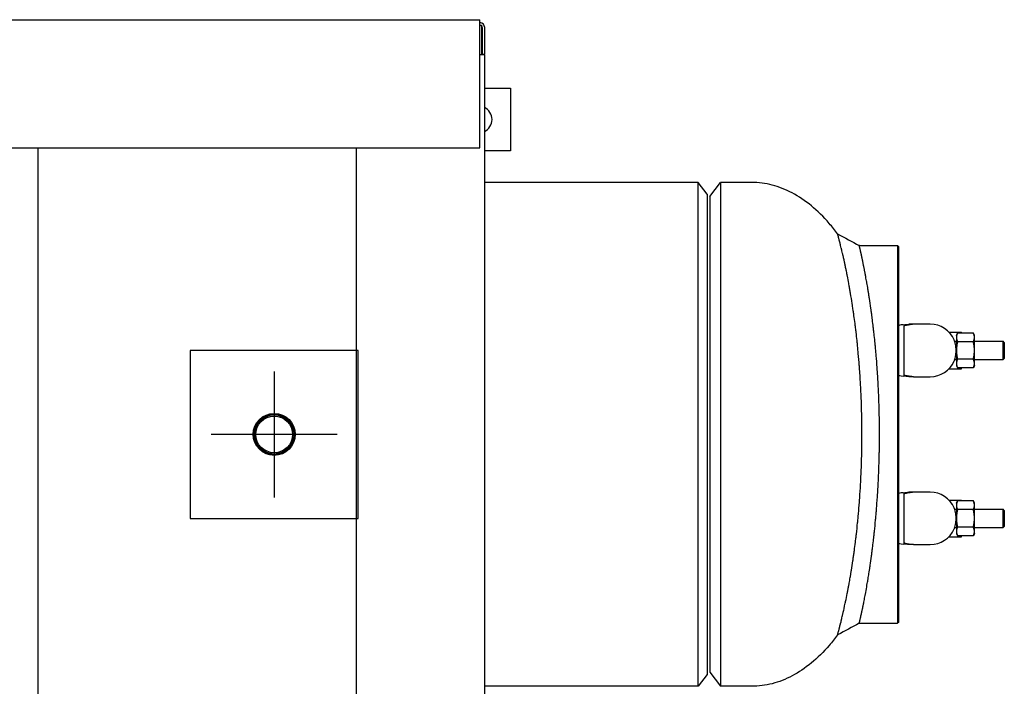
# Model space of a CAD drawing. Header units: inches. Extents: x 12 to 564, y 10 to 374.
# Tile 157 of 158: x 365 to 412, y 299 to 331. Entities that reach past the tile are written whole.
import ezdxf

# ---------------------------------------------------------------- set-up
doc = ezdxf.new("R2010")
doc.units = ezdxf.units.IN
doc.header["$LTSCALE"] = 16
doc.header["$MEASUREMENT"] = 0
doc.layers.add('Center Mark (ANSI)', color=7, linetype='Continuous', lineweight=25)
doc.layers.add('Visible (ANSI)', color=7, linetype='Continuous', lineweight=30)

msp = doc.modelspace()

# ---------------------------------------------------------------- linework, layer by layer
at = {"layer": 'Center Mark (ANSI)', "linetype": 'Continuous'}
for p, q in [((377.621, 313.795), (377.621, 307.795)), ((380.621, 310.795), (374.621, 310.795))]:
    msp.add_line(p, q, dxfattribs=at)
at = {"layer": 'Visible (ANSI)'}
for p, q in [((211.819, 330.55), (387.423, 330.55)), ((387.423, 330.341), (387.423, 330.55)), ((387.423, 324.446), (387.423, 330.341)), ((387.428, 330.295), (387.496, 330.295)), ((387.496, 330.295), (387.496, 328.883)), ((387.527, 330.175), (387.527, 328.915)), ((387.647, 328.915), (387.647, 330.175)), ((387.632, 328.883), (387.423, 328.883)), ((387.527, 328.915), (387.647, 328.915)), ((387.632, 328.883), (387.632, 255.957)), ((387.632, 327.296), (388.871, 327.296)), ((388.871, 327.296), (388.871, 324.296)), ((211.819, 324.446), (387.423, 324.446)), ((366.371, 260.394), (366.371, 324.446)), ((381.527, 324.446), (381.527, 260.394)), ((388.871, 324.296), (387.632, 324.296)), ((397.815, 322.795), (387.632, 322.795)), ((397.815, 298.795), (397.815, 322.795)), ((398.246, 322.233), (397.815, 322.795)), ((398.371, 322.128), (398.883, 322.795)), ((398.883, 322.795), (398.883, 298.795)), ((400.371, 322.795), (398.883, 322.795)), ((398.246, 322.233), (398.246, 299.357)), ((398.371, 322.128), (398.371, 299.462)), ((405.492, 319.795), (407.306, 319.795)), ((407.306, 319.795), (407.306, 301.795)), ((407.306, 319.795), (407.368, 319.732)), ((407.368, 315.952), (407.368, 319.732)), ((407.368, 315.608), (407.368, 315.952)), ((407.618, 315.948), (407.618, 315.608)), ((408.081, 316.045), (407.855, 316.045)), ((408.618, 316.045), (408.081, 316.045)), ((408.868, 316.045), (408.618, 316.045)), ((409.761, 315.67), (410.365, 315.67)), ((410.365, 315.625), (410.365, 315.67)), ((407.368, 314.137), (407.368, 315.608)), ((407.618, 315.608), (407.618, 313.982)), ((410.035, 315.232), (410.118, 315.232)), ((410.118, 315.514), (410.17, 315.625)), ((410.118, 315.514), (410.118, 315.417)), ((410.118, 315.417), (410.118, 314.795)), ((410.925, 315.625), (410.17, 315.625)), ((410.925, 315.21), (410.17, 315.21)), ((410.977, 315.514), (410.926, 315.625)), ((410.977, 315.417), (410.977, 315.514)), ((410.977, 314.795), (410.977, 315.417)), ((410.977, 315.232), (412.344, 315.232)), ((412.344, 314.357), (412.344, 315.232)), ((412.4, 315.177), (412.344, 315.232)), ((373.621, 314.795), (373.621, 306.795)), ((381.621, 314.795), (373.621, 314.795)), ((381.621, 306.795), (381.621, 314.795)), ((410.118, 314.795), (410.118, 314.172)), ((410.977, 314.172), (410.977, 314.795)), ((412.4, 315.177), (412.4, 314.413)), ((410.035, 314.357), (410.118, 314.357)), ((410.925, 314.379), (410.17, 314.379)), ((410.977, 314.357), (412.344, 314.357)), ((412.4, 314.413), (412.344, 314.357)), ((407.368, 307.453), (407.368, 314.137)), ((407.618, 313.982), (407.618, 313.642)), ((409.761, 313.92), (410.365, 313.92)), ((410.118, 314.172), (410.118, 314.076)), ((410.118, 314.076), (410.17, 313.965)), ((410.925, 313.965), (410.17, 313.965)), ((410.365, 313.92), (410.365, 313.965)), ((410.977, 314.076), (410.926, 313.965)), ((410.977, 314.076), (410.977, 314.172)), ((408.081, 313.545), (407.855, 313.545)), ((408.081, 313.545), (408.618, 313.545)), ((408.618, 313.545), (408.868, 313.545)), ((407.618, 307.948), (407.618, 307.608)), ((408.081, 308.045), (407.855, 308.045)), ((408.618, 308.045), (408.081, 308.045)), ((408.868, 308.045), (408.618, 308.045)), ((407.368, 305.982), (407.368, 307.453)), ((407.618, 307.608), (407.618, 305.982)), ((409.761, 307.67), (410.365, 307.67)), ((410.035, 307.232), (410.118, 307.232)), ((410.118, 307.514), (410.17, 307.625)), ((410.118, 307.514), (410.118, 307.418)), ((410.118, 307.418), (410.118, 306.795)), ((410.925, 307.625), (410.17, 307.625)), ((410.365, 307.625), (410.365, 307.67)), ((410.977, 307.514), (410.925, 307.625)), ((410.977, 307.418), (410.977, 307.514)), ((410.977, 306.795), (410.977, 307.418)), ((410.977, 307.232), (412.344, 307.232)), ((412.344, 306.357), (412.344, 307.232)), ((412.4, 307.177), (412.344, 307.232)), ((373.621, 306.795), (381.621, 306.795)), ((410.118, 306.795), (410.118, 306.172)), ((410.925, 307.21), (410.17, 307.21)), ((410.977, 306.172), (410.977, 306.795)), ((412.4, 307.177), (412.4, 306.413)), ((410.035, 306.357), (410.118, 306.357)), ((410.925, 306.38), (410.17, 306.38)), ((410.977, 306.357), (412.344, 306.357)), ((412.4, 306.413), (412.344, 306.357)), ((407.368, 305.638), (407.368, 305.982)), ((407.618, 305.982), (407.618, 305.642)), ((409.761, 305.92), (410.365, 305.92)), ((410.118, 306.172), (410.118, 306.076)), ((410.118, 306.076), (410.17, 305.965)), ((410.925, 305.965), (410.17, 305.965)), ((410.365, 305.92), (410.365, 305.965)), ((410.977, 306.076), (410.925, 305.965)), ((410.977, 306.076), (410.977, 306.172)), ((407.368, 301.857), (407.368, 305.638)), ((408.081, 305.545), (407.855, 305.545)), ((408.081, 305.545), (408.618, 305.545)), ((408.618, 305.545), (408.868, 305.545)), ((405.492, 301.795), (407.306, 301.795)), ((407.368, 301.857), (407.306, 301.795)), ((398.246, 299.357), (397.815, 298.795)), ((398.371, 299.462), (398.883, 298.795)), ((397.815, 298.795), (387.632, 298.795)), ((400.371, 298.795), (398.883, 298.795))]:
    msp.add_line(p, q, dxfattribs=at)
for radius in [1, 0.95, 0.934, 0.875]:
    msp.add_circle((377.621, 310.795), radius, dxfattribs=at)
for centre, radius, start, end in [((387.408, 330.175), 0.239, 0, 86.4047), ((387.428, 330.175), 0.12, 90, 92.5553), ((387.408, 330.175), 0.12, 0, 82.7951), ((387.371, 325.796), 0.625, 294.668, 65.332), ((408.868, 314.795), 1.25, 23.5782, 90), ((408.868, 314.795), 1.25, 270, 336.4218), ((408.868, 306.795), 1.25, 23.5782, 90), ((408.868, 306.795), 1.25, 270, 336.4218)]:
    msp.add_arc(centre, radius, start, end, dxfattribs=at)
for centre, major_axis, start_param, end_param in [((409.368, 315.974), (2, 0), 2.674106, 3.141593), ((398.968, 316.225), (-9.65, 0), 2.674106, 2.741196), ((409.368, 313.616), (-2, 0), 0, 0.467486), ((398.968, 313.365), (9.65, 0), 0.400397, 0.467486), ((409.368, 307.974), (2, 0), 2.674106, 3.141593), ((398.968, 308.225), (-9.65, 0), 2.674106, 2.741196), ((409.368, 305.616), (-2, 0), 0, 0.467486), ((398.968, 305.365), (9.65, 0), 0.400397, 0.467486)]:
    msp.add_ellipse(centre, major_axis=major_axis, ratio=0.047829, start_param=start_param, end_param=end_param, dxfattribs=at)
for points, knots in [([(404.46, 320.343), (404.33, 320.519), (404.196, 320.686), (403.787, 321.16), (403.502, 321.441), (402.912, 321.927), (402.607, 322.132), (401.983, 322.462), (401.665, 322.587), (401.021, 322.753), (400.696, 322.795), (400.371, 322.795)], [-0.6506908, -0.6506908, -0.6506908, -0.6506908, -0.5781874, -0.5781874, -0.4336405, -0.4336405, -0.2890937, -0.2890937, -0.1445468, -0.1445468, 0, 0, 0, 0]), ([(405.613, 311.445), (405.613, 311.504), (405.612, 311.563), (405.61, 311.621), (405.61, 311.627), (405.61, 311.632), (405.61, 311.637), (405.608, 311.748), (405.605, 311.86), (405.602, 311.971), (405.602, 311.978), (405.602, 311.986), (405.602, 311.993), (405.601, 312.027), (405.6, 312.062), (405.599, 312.096), (405.593, 312.286), (405.586, 312.476), (405.578, 312.665), (405.577, 312.677), (405.577, 312.689), (405.576, 312.701), (405.576, 312.715), (405.575, 312.73), (405.574, 312.744), (405.57, 312.833), (405.566, 312.921), (405.562, 313.009), (405.561, 313.023), (405.56, 313.037), (405.559, 313.051), (405.554, 313.164), (405.547, 313.276), (405.54, 313.388), (405.534, 313.489), (405.528, 313.589), (405.521, 313.689), (405.52, 313.707), (405.519, 313.724), (405.517, 313.742), (405.511, 313.836), (405.504, 313.93), (405.497, 314.023), (405.497, 314.024), (405.497, 314.025), (405.497, 314.026), (405.495, 314.045), (405.494, 314.064), (405.493, 314.082), (405.478, 314.275), (405.462, 314.466), (405.444, 314.655), (405.444, 314.663), (405.443, 314.672), (405.442, 314.68), (405.44, 314.703), (405.438, 314.727), (405.435, 314.75), (405.428, 314.834), (405.419, 314.918), (405.411, 315.002), (405.409, 315.027), (405.406, 315.051), (405.404, 315.076), (405.397, 315.141), (405.39, 315.207), (405.383, 315.271), (405.369, 315.401), (405.355, 315.53), (405.34, 315.658), (405.337, 315.685), (405.333, 315.713), (405.33, 315.74), (405.325, 315.785), (405.319, 315.829), (405.314, 315.873), (405.309, 315.912), (405.304, 315.951), (405.299, 315.989), (405.296, 316.018), (405.292, 316.047), (405.288, 316.076), (405.272, 316.202), (405.255, 316.328), (405.238, 316.451), (405.23, 316.511), (405.221, 316.571), (405.213, 316.63), (405.209, 316.66), (405.204, 316.691), (405.2, 316.721), (405.189, 316.794), (405.178, 316.866), (405.167, 316.938), (405.164, 316.958), (405.161, 316.978), (405.158, 316.998), (405.156, 317.009), (405.155, 317.02), (405.153, 317.03), (405.128, 317.194), (405.101, 317.356), (405.075, 317.512), (405.074, 317.516), (405.073, 317.52), (405.073, 317.525), (405.067, 317.556), (405.062, 317.587), (405.057, 317.618), (405.046, 317.68), (405.035, 317.742), (405.024, 317.803), (405.019, 317.834), (405.013, 317.865), (405.007, 317.895), (405.002, 317.928), (404.996, 317.96), (404.99, 317.991), (404.969, 318.106), (404.947, 318.219), (404.926, 318.328), (404.92, 318.357), (404.915, 318.386), (404.909, 318.415), (404.908, 318.421), (404.906, 318.427), (404.905, 318.434), (404.896, 318.48), (404.887, 318.527), (404.877, 318.572), (404.872, 318.6), (404.866, 318.628), (404.86, 318.655), (404.847, 318.718), (404.834, 318.779), (404.822, 318.839), (404.816, 318.866), (404.81, 318.894), (404.804, 318.921), (404.799, 318.946), (404.793, 318.971), (404.788, 318.995), (404.785, 319.008), (404.782, 319.021), (404.78, 319.033), (404.774, 319.057), (404.769, 319.081), (404.764, 319.105), (404.756, 319.139), (404.749, 319.173), (404.741, 319.206), (404.738, 319.22), (404.735, 319.234), (404.732, 319.247), (404.727, 319.269), (404.722, 319.29), (404.717, 319.312), (404.714, 319.324), (404.712, 319.336), (404.709, 319.348), (404.704, 319.368), (404.699, 319.389), (404.695, 319.409), (404.685, 319.451), (404.675, 319.492), (404.666, 319.532), (404.665, 319.534), (404.665, 319.535), (404.664, 319.537), (404.66, 319.555), (404.656, 319.572), (404.652, 319.59), (404.649, 319.601), (404.646, 319.613), (404.643, 319.625), (404.639, 319.641), (404.635, 319.657), (404.632, 319.673), (404.622, 319.713), (404.613, 319.751), (404.604, 319.788), (404.602, 319.795), (404.6, 319.803), (404.598, 319.811), (404.596, 319.816), (404.595, 319.822), (404.594, 319.827), (404.591, 319.839), (404.588, 319.85), (404.585, 319.862), (404.582, 319.874), (404.579, 319.885), (404.576, 319.897), (404.567, 319.931), (404.559, 319.964), (404.551, 319.995), (404.549, 320.004), (404.547, 320.013), (404.544, 320.022), (404.543, 320.027), (404.542, 320.032), (404.54, 320.037), (404.539, 320.043), (404.537, 320.049), (404.536, 320.054), (404.534, 320.062), (404.532, 320.07), (404.53, 320.077), (404.523, 320.106), (404.516, 320.133), (404.509, 320.157), (404.508, 320.162), (404.507, 320.167), (404.505, 320.172), (404.503, 320.182), (404.5, 320.191), (404.498, 320.2), (404.497, 320.202), (404.497, 320.203), (404.497, 320.205), (404.496, 320.207), (404.495, 320.209), (404.495, 320.212), (404.486, 320.247), (404.478, 320.275), (404.472, 320.296), (404.472, 320.297), (404.472, 320.299), (404.471, 320.3), (404.47, 320.303), (404.47, 320.305), (404.469, 320.308), (404.463, 320.331), (404.46, 320.343), (404.46, 320.343), (404.46, 320.343), (404.46, 320.343), (404.46, 320.343)], [0, 0, 0, 0, 0.0033271, 0.0033271, 0.0033271, 0.0036211, 0.0036211, 0.0036211, 0.0099361, 0.0099361, 0.0099361, 0.01036, 0.01036, 0.01036, 0.0123078, 0.0123078, 0.0123078, 0.0231368, 0.0231368, 0.0231368, 0.0238119, 0.0238119, 0.0238119, 0.0246479, 0.0246479, 0.0246479, 0.0297208, 0.0297208, 0.0297208, 0.0305194, 0.0305194, 0.0305194, 0.0370203, 0.0370203, 0.0370203, 0.0428364, 0.0428364, 0.0428364, 0.0438759, 0.0438759, 0.0438759, 0.0493646, 0.0493646, 0.0493646, 0.049421, 0.049421, 0.049421, 0.0505253, 0.0505253, 0.0505253, 0.0618431, 0.0618431, 0.0618431, 0.0623557, 0.0623557, 0.0623557, 0.063747, 0.063747, 0.063747, 0.0688137, 0.0688137, 0.0688137, 0.070313, 0.070313, 0.070313, 0.0742832, 0.0742832, 0.0742832, 0.0822338, 0.0822338, 0.0822338, 0.0839512, 0.0839512, 0.0839512, 0.0867415, 0.0867415, 0.0867415, 0.0891879, 0.0891879, 0.0891879, 0.0910135, 0.0910135, 0.0910135, 0.0990765, 0.0990765, 0.0990765, 0.1029845, 0.1029845, 0.1029845, 0.1050003, 0.1050003, 0.1050003, 0.1098276, 0.1098276, 0.1098276, 0.1111916, 0.1111916, 0.1111916, 0.1119271, 0.1119271, 0.1119271, 0.1230972, 0.1230972, 0.1230972, 0.1234014, 0.1234014, 0.1234014, 0.1256335, 0.1256335, 0.1256335, 0.1301328, 0.1301328, 0.1301328, 0.1324057, 0.1324057, 0.1324057, 0.1348059, 0.1348059, 0.1348059, 0.143488, 0.143488, 0.143488, 0.1458096, 0.1458096, 0.1458096, 0.1463334, 0.1463334, 0.1463334, 0.1501165, 0.1501165, 0.1501165, 0.1524348, 0.1524348, 0.1524348, 0.1577282, 0.1577282, 0.1577282, 0.1601625, 0.1601625, 0.1601625, 0.1624364, 0.1624364, 0.1624364, 0.1635998, 0.1635998, 0.1635998, 0.1658441, 0.1658441, 0.1658441, 0.1691109, 0.1691109, 0.1691109, 0.1704625, 0.1704625, 0.1704625, 0.1726326, 0.1726326, 0.1726326, 0.1738851, 0.1738851, 0.1738851, 0.1759999, 0.1759999, 0.1759999, 0.1805039, 0.1805039, 0.1805039, 0.1807014, 0.1807014, 0.1807014, 0.1827108, 0.1827108, 0.1827108, 0.1841031, 0.1841031, 0.1841031, 0.1860409, 0.1860409, 0.1860409, 0.1908965, 0.1908965, 0.1908965, 0.1919335, 0.1919335, 0.1919335, 0.1926761, 0.1926761, 0.1926761, 0.194288, 0.194288, 0.194288, 0.1959783, 0.1959783, 0.1959783, 0.2010548, 0.2010548, 0.2010548, 0.2025408, 0.2025408, 0.2025408, 0.2034301, 0.2034301, 0.2034301, 0.2044423, 0.2044423, 0.2044423, 0.2058122, 0.2058122, 0.2058122, 0.2111986, 0.2111986, 0.2111986, 0.2123214, 0.2123214, 0.2123214, 0.2145712, 0.2145712, 0.2145712, 0.2149481, 0.2149481, 0.2149481, 0.2155757, 0.2155757, 0.2155757, 0.2246857, 0.2246857, 0.2246857, 0.2252782, 0.2252782, 0.2252782, 0.2265255, 0.2265255, 0.2265255, 0.2380407, 0.2380407, 0.2380407, 0.2380588, 0.2380588, 0.2380588, 0.2380588]), ([(406.45, 311.428), (406.449, 311.485), (406.448, 311.542), (406.447, 311.599), (406.447, 311.604), (406.447, 311.609), (406.447, 311.614), (406.445, 311.723), (406.443, 311.831), (406.44, 311.939), (406.44, 311.947), (406.44, 311.954), (406.439, 311.961), (406.439, 311.994), (406.438, 312.028), (406.437, 312.061), (406.432, 312.246), (406.425, 312.431), (406.418, 312.614), (406.417, 312.626), (406.417, 312.637), (406.416, 312.649), (406.416, 312.663), (406.415, 312.677), (406.415, 312.691), (406.411, 312.777), (406.407, 312.863), (406.403, 312.948), (406.402, 312.962), (406.402, 312.975), (406.401, 312.989), (406.396, 313.098), (406.39, 313.208), (406.384, 313.316), (406.378, 313.414), (406.373, 313.511), (406.367, 313.607), (406.365, 313.625), (406.364, 313.642), (406.363, 313.659), (406.357, 313.75), (406.351, 313.841), (406.345, 313.931), (406.345, 313.932), (406.345, 313.933), (406.345, 313.934), (406.343, 313.952), (406.342, 313.97), (406.341, 313.988), (406.327, 314.174), (406.313, 314.359), (406.298, 314.541), (406.297, 314.549), (406.296, 314.558), (406.295, 314.566), (406.294, 314.588), (406.292, 314.611), (406.29, 314.633), (406.283, 314.714), (406.275, 314.795), (406.268, 314.876), (406.266, 314.899), (406.263, 314.923), (406.261, 314.947), (406.255, 315.01), (406.249, 315.072), (406.243, 315.135), (406.231, 315.259), (406.218, 315.383), (406.205, 315.505), (406.202, 315.531), (406.199, 315.558), (406.196, 315.584), (406.191, 315.627), (406.187, 315.669), (406.182, 315.711), (406.178, 315.749), (406.173, 315.785), (406.169, 315.822), (406.166, 315.85), (406.163, 315.877), (406.16, 315.905), (406.145, 316.025), (406.131, 316.145), (406.116, 316.262), (406.109, 316.319), (406.101, 316.376), (406.094, 316.432), (406.09, 316.461), (406.086, 316.49), (406.082, 316.518), (406.073, 316.587), (406.064, 316.655), (406.054, 316.723), (406.052, 316.742), (406.049, 316.761), (406.046, 316.78), (406.045, 316.79), (406.044, 316.8), (406.042, 316.81), (406.02, 316.965), (405.998, 317.116), (405.975, 317.262), (405.975, 317.266), (405.974, 317.27), (405.974, 317.274), (405.969, 317.304), (405.965, 317.333), (405.96, 317.362), (405.951, 317.42), (405.942, 317.477), (405.933, 317.534), (405.928, 317.563), (405.923, 317.591), (405.919, 317.62), (405.914, 317.649), (405.909, 317.679), (405.904, 317.708), (405.886, 317.815), (405.869, 317.918), (405.851, 318.019), (405.847, 318.045), (405.842, 318.072), (405.837, 318.098), (405.836, 318.104), (405.835, 318.11), (405.834, 318.116), (405.826, 318.159), (405.819, 318.201), (405.811, 318.242), (405.807, 318.268), (405.802, 318.293), (405.798, 318.318), (405.787, 318.374), (405.777, 318.43), (405.767, 318.484), (405.762, 318.509), (405.757, 318.534), (405.753, 318.558), (405.748, 318.581), (405.744, 318.603), (405.74, 318.625), (405.737, 318.637), (405.735, 318.648), (405.733, 318.659), (405.729, 318.681), (405.725, 318.702), (405.72, 318.723), (405.714, 318.754), (405.708, 318.784), (405.703, 318.814), (405.7, 318.826), (405.698, 318.838), (405.695, 318.85), (405.692, 318.869), (405.688, 318.888), (405.684, 318.907), (405.682, 318.918), (405.68, 318.929), (405.677, 318.939), (405.674, 318.957), (405.67, 318.975), (405.666, 318.993), (405.659, 319.03), (405.651, 319.066), (405.644, 319.101), (405.644, 319.103), (405.643, 319.104), (405.643, 319.106), (405.64, 319.121), (405.637, 319.137), (405.634, 319.152), (405.631, 319.162), (405.629, 319.173), (405.627, 319.183), (405.624, 319.197), (405.621, 319.211), (405.618, 319.225), (405.611, 319.259), (405.604, 319.292), (405.597, 319.324), (405.596, 319.331), (405.594, 319.337), (405.593, 319.344), (405.592, 319.349), (405.591, 319.353), (405.59, 319.358), (405.587, 319.368), (405.585, 319.378), (405.583, 319.388), (405.581, 319.398), (405.579, 319.408), (405.577, 319.418), (405.57, 319.448), (405.564, 319.476), (405.558, 319.502), (405.556, 319.51), (405.555, 319.517), (405.553, 319.525), (405.552, 319.529), (405.551, 319.534), (405.55, 319.538), (405.549, 319.543), (405.548, 319.548), (405.547, 319.553), (405.545, 319.559), (405.544, 319.565), (405.543, 319.572), (405.537, 319.596), (405.532, 319.619), (405.527, 319.639), (405.526, 319.644), (405.526, 319.648), (405.525, 319.652), (405.523, 319.66), (405.521, 319.668), (405.519, 319.676), (405.519, 319.677), (405.519, 319.678), (405.518, 319.679), (405.518, 319.681), (405.517, 319.684), (405.517, 319.686), (405.51, 319.715), (405.505, 319.738), (405.501, 319.756), (405.501, 319.757), (405.5, 319.758), (405.5, 319.759), (405.5, 319.762), (405.499, 319.764), (405.499, 319.766), (405.494, 319.785), (405.492, 319.795), (405.492, 319.795)], [0, 0, 0, 0, 0.0033271, 0.0033271, 0.0033271, 0.0036211, 0.0036211, 0.0036211, 0.0099361, 0.0099361, 0.0099361, 0.01036, 0.01036, 0.01036, 0.0123078, 0.0123078, 0.0123078, 0.0231368, 0.0231368, 0.0231368, 0.0238119, 0.0238119, 0.0238119, 0.0246479, 0.0246479, 0.0246479, 0.0297208, 0.0297208, 0.0297208, 0.0305194, 0.0305194, 0.0305194, 0.0370203, 0.0370203, 0.0370203, 0.0428364, 0.0428364, 0.0428364, 0.0438759, 0.0438759, 0.0438759, 0.0493646, 0.0493646, 0.0493646, 0.049421, 0.049421, 0.049421, 0.0505253, 0.0505253, 0.0505253, 0.0618431, 0.0618431, 0.0618431, 0.0623557, 0.0623557, 0.0623557, 0.063747, 0.063747, 0.063747, 0.0688137, 0.0688137, 0.0688137, 0.070313, 0.070313, 0.070313, 0.0742832, 0.0742832, 0.0742832, 0.0822338, 0.0822338, 0.0822338, 0.0839512, 0.0839512, 0.0839512, 0.0867415, 0.0867415, 0.0867415, 0.0891879, 0.0891879, 0.0891879, 0.0910135, 0.0910135, 0.0910135, 0.0990765, 0.0990765, 0.0990765, 0.1029845, 0.1029845, 0.1029845, 0.1050003, 0.1050003, 0.1050003, 0.1098276, 0.1098276, 0.1098276, 0.1111916, 0.1111916, 0.1111916, 0.1119271, 0.1119271, 0.1119271, 0.1230972, 0.1230972, 0.1230972, 0.1234014, 0.1234014, 0.1234014, 0.1256335, 0.1256335, 0.1256335, 0.1301328, 0.1301328, 0.1301328, 0.1324057, 0.1324057, 0.1324057, 0.1348059, 0.1348059, 0.1348059, 0.143488, 0.143488, 0.143488, 0.1458096, 0.1458096, 0.1458096, 0.1463334, 0.1463334, 0.1463334, 0.1501165, 0.1501165, 0.1501165, 0.1524348, 0.1524348, 0.1524348, 0.1577282, 0.1577282, 0.1577282, 0.1601625, 0.1601625, 0.1601625, 0.1624364, 0.1624364, 0.1624364, 0.1635998, 0.1635998, 0.1635998, 0.1658441, 0.1658441, 0.1658441, 0.1691109, 0.1691109, 0.1691109, 0.1704625, 0.1704625, 0.1704625, 0.1726326, 0.1726326, 0.1726326, 0.1738851, 0.1738851, 0.1738851, 0.1759999, 0.1759999, 0.1759999, 0.1805039, 0.1805039, 0.1805039, 0.1807014, 0.1807014, 0.1807014, 0.1827108, 0.1827108, 0.1827108, 0.1841031, 0.1841031, 0.1841031, 0.1860409, 0.1860409, 0.1860409, 0.1908965, 0.1908965, 0.1908965, 0.1919335, 0.1919335, 0.1919335, 0.1926761, 0.1926761, 0.1926761, 0.194288, 0.194288, 0.194288, 0.1959783, 0.1959783, 0.1959783, 0.2010548, 0.2010548, 0.2010548, 0.2025408, 0.2025408, 0.2025408, 0.2034301, 0.2034301, 0.2034301, 0.2044423, 0.2044423, 0.2044423, 0.2058122, 0.2058122, 0.2058122, 0.2111986, 0.2111986, 0.2111986, 0.2123214, 0.2123214, 0.2123214, 0.2145712, 0.2145712, 0.2145712, 0.2149481, 0.2149481, 0.2149481, 0.2155757, 0.2155757, 0.2155757, 0.2246857, 0.2246857, 0.2246857, 0.2252782, 0.2252782, 0.2252782, 0.2265255, 0.2265255, 0.2265255, 0.2380407, 0.2380407, 0.2380407, 0.2380407]), ([(408.081, 316.045), (408.06, 316.041), (408.037, 316.037), (407.935, 316.021), (407.851, 316.009), (407.698, 315.983), (407.632, 315.97), (407.62, 315.956)], [17.24883, 17.24883, 17.24883, 17.24883, 17.85491, 17.85491, 19.83059, 19.83059, 22.111289, 22.111289, 22.111289, 22.111289]), ([(410.014, 314.295), (410.014, 314.295), (410.017, 314.302), (410.026, 314.33), (410.034, 314.352), (410.052, 314.412), (410.062, 314.451), (410.081, 314.542), (410.09, 314.594), (410.098, 314.677), (410.1, 314.705), (410.102, 314.753), (410.102, 314.773), (410.102, 314.813), (410.102, 314.833), (410.1, 314.88), (410.098, 314.907), (410.091, 314.985), (410.084, 315.034), (410.065, 315.131), (410.052, 315.177), (410.031, 315.248), (410.022, 315.273), (410.015, 315.292), (410.014, 315.295), (410.014, 315.295)], [-8.062859, -8.062859, -8.062859, -8.062859, -7.699704, -7.699704, -7.300973, -7.300973, -6.86792, -6.86792, -6.423131, -6.423131, -6.206468, -6.206468, -6.052141, -6.052141, -5.900919, -5.900919, -5.691564, -5.691564, -5.278289, -5.278289, -4.780262, -4.780262, -4.28262, -4.28262, -4.031992, -4.031992, -4.031992, -4.031992]), ([(407.62, 313.633), (407.627, 313.626), (407.651, 313.618), (407.777, 313.59), (407.952, 313.568), (408.081, 313.545)], [0.220951, 0.220951, 0.220951, 0.220951, 1.427889, 1.427889, 4.834292, 4.834292, 4.834292, 4.834292]), ([(405.618, 310.795), (405.618, 310.841), (405.618, 310.887), (405.618, 310.932), (405.618, 310.934), (405.618, 310.935), (405.618, 310.936), (405.618, 311.106), (405.616, 311.276), (405.613, 311.445)], [0.98772718, 0.98772718, 0.98772718, 0.98772718, 0.99031879, 0.99031879, 0.99031879, 0.9903911, 0.9903911, 0.9903911, 1, 1, 1, 1]), ([(406.454, 310.795), (406.454, 310.795), (406.454, 310.796), (406.454, 310.796), (406.454, 310.841), (406.454, 310.885), (406.454, 310.93), (406.454, 310.931), (406.454, 310.932), (406.454, 310.934), (406.454, 311.099), (406.452, 311.264), (406.45, 311.428)], [0.98770034, 0.98770034, 0.98770034, 0.98770034, 0.98772718, 0.98772718, 0.98772718, 0.99031879, 0.99031879, 0.99031879, 0.9903911, 0.9903911, 0.9903911, 1, 1, 1, 1]), ([(404.46, 301.247), (404.46, 301.247), (404.46, 301.25), (404.462, 301.255), (404.462, 301.255), (404.462, 301.255), (404.462, 301.255), (404.463, 301.258), (404.464, 301.262), (404.465, 301.267), (404.465, 301.267), (404.465, 301.268), (404.465, 301.268), (404.468, 301.278), (404.471, 301.29), (404.475, 301.306), (404.476, 301.307), (404.476, 301.309), (404.477, 301.311), (404.479, 301.318), (404.481, 301.325), (404.483, 301.333), (404.483, 301.336), (404.484, 301.338), (404.485, 301.341), (404.49, 301.359), (404.495, 301.38), (404.502, 301.404), (404.503, 301.408), (404.504, 301.413), (404.505, 301.417), (404.508, 301.427), (404.51, 301.436), (404.513, 301.447), (404.514, 301.452), (404.516, 301.458), (404.517, 301.464), (404.524, 301.488), (404.531, 301.515), (404.538, 301.544), (404.539, 301.547), (404.54, 301.551), (404.541, 301.554), (404.542, 301.559), (404.543, 301.564), (404.544, 301.568), (404.547, 301.578), (404.549, 301.587), (404.552, 301.597), (404.554, 301.606), (404.557, 301.616), (404.559, 301.626), (404.566, 301.654), (404.574, 301.685), (404.582, 301.716), (404.585, 301.728), (404.588, 301.741), (404.591, 301.753), (404.594, 301.763), (404.596, 301.772), (404.599, 301.782), (404.602, 301.796), (404.605, 301.809), (404.609, 301.823), (404.617, 301.856), (404.625, 301.89), (404.634, 301.926), (404.638, 301.942), (404.642, 301.958), (404.646, 301.974), (404.648, 301.984), (404.65, 301.994), (404.653, 302.004), (404.657, 302.021), (404.661, 302.038), (404.665, 302.056), (404.674, 302.093), (404.683, 302.132), (404.692, 302.171), (404.697, 302.191), (404.702, 302.211), (404.706, 302.231), (404.708, 302.241), (404.711, 302.25), (404.713, 302.26), (404.718, 302.281), (404.723, 302.302), (404.728, 302.324), (404.735, 302.356), (404.742, 302.389), (404.75, 302.423), (404.759, 302.464), (404.769, 302.506), (404.778, 302.55), (404.783, 302.574), (404.789, 302.598), (404.794, 302.623), (404.804, 302.668), (404.814, 302.713), (404.824, 302.76), (404.829, 302.785), (404.835, 302.811), (404.84, 302.838), (404.866, 302.96), (404.892, 303.087), (404.917, 303.218), (404.923, 303.246), (404.928, 303.275), (404.934, 303.303), (404.944, 303.357), (404.955, 303.411), (404.965, 303.466), (404.971, 303.496), (404.976, 303.525), (404.982, 303.555), (404.991, 303.604), (405, 303.654), (405.009, 303.705), (405.025, 303.793), (405.041, 303.884), (405.057, 303.976), (405.063, 304.008), (405.068, 304.039), (405.074, 304.071), (405.083, 304.125), (405.092, 304.18), (405.101, 304.236), (405.106, 304.267), (405.111, 304.298), (405.116, 304.329), (405.14, 304.477), (405.164, 304.627), (405.187, 304.78), (405.191, 304.81), (405.195, 304.839), (405.2, 304.869), (405.209, 304.934), (405.219, 304.999), (405.228, 305.064), (405.232, 305.094), (405.236, 305.123), (405.24, 305.153), (405.245, 305.191), (405.251, 305.23), (405.256, 305.269), (405.273, 305.396), (405.29, 305.524), (405.306, 305.654), (405.31, 305.684), (405.314, 305.714), (405.317, 305.745), (405.326, 305.816), (405.334, 305.887), (405.343, 305.959), (405.346, 305.988), (405.35, 306.017), (405.353, 306.046), (405.373, 306.224), (405.393, 306.405), (405.411, 306.587), (405.413, 306.612), (405.416, 306.637), (405.418, 306.662), (405.426, 306.744), (405.434, 306.826), (405.442, 306.909), (405.444, 306.932), (405.446, 306.954), (405.448, 306.977), (405.449, 306.991), (405.451, 307.005), (405.452, 307.02), (405.468, 307.198), (405.483, 307.378), (405.497, 307.559), (405.498, 307.578), (405.499, 307.597), (405.501, 307.617), (405.508, 307.706), (405.514, 307.796), (405.52, 307.886), (405.521, 307.903), (405.522, 307.921), (405.524, 307.938), (405.537, 308.141), (405.549, 308.345), (405.56, 308.55), (405.561, 308.564), (405.561, 308.577), (405.562, 308.591), (405.567, 308.687), (405.572, 308.783), (405.576, 308.879), (405.576, 308.881), (405.576, 308.884), (405.576, 308.886), (405.577, 308.898), (405.577, 308.91), (405.578, 308.922), (405.587, 309.135), (405.595, 309.35), (405.601, 309.565), (405.601, 309.572), (405.601, 309.58), (405.602, 309.587), (405.605, 309.694), (405.607, 309.8), (405.609, 309.907), (405.609, 309.912), (405.609, 309.917), (405.61, 309.922), (405.614, 310.145), (405.617, 310.369), (405.618, 310.593), (405.618, 310.593), (405.618, 310.594), (405.618, 310.595), (405.618, 310.661), (405.618, 310.727), (405.618, 310.794), (405.618, 310.794), (405.618, 310.794), (405.618, 310.795)], [0.7378526, 0.7378526, 0.7378526, 0.7378526, 0.7433464, 0.7433464, 0.7433464, 0.743585, 0.743585, 0.743585, 0.7465288, 0.7465288, 0.7465288, 0.7469076, 0.7469076, 0.7469076, 0.7528918, 0.7528918, 0.7528918, 0.7535385, 0.7535385, 0.7535385, 0.7560755, 0.7560755, 0.7560755, 0.7568518, 0.7568518, 0.7568518, 0.762456, 0.762456, 0.762456, 0.7635086, 0.7635086, 0.7635086, 0.7656659, 0.7656659, 0.7656659, 0.7668561, 0.7668561, 0.7668561, 0.7719236, 0.7719236, 0.7719236, 0.7725569, 0.7725569, 0.7725569, 0.7733686, 0.7733686, 0.7733686, 0.7749657, 0.7749657, 0.7749657, 0.7765119, 0.7765119, 0.7765119, 0.7810512, 0.7810512, 0.7810512, 0.7827626, 0.7827626, 0.7827626, 0.7840973, 0.7840973, 0.7840973, 0.7858757, 0.7858757, 0.7858757, 0.7902043, 0.7902043, 0.7902043, 0.7920975, 0.7920975, 0.7920975, 0.7932689, 0.7932689, 0.7932689, 0.7952204, 0.7952204, 0.7952204, 0.7994296, 0.7994296, 0.7994296, 0.8015057, 0.8015057, 0.8015057, 0.8025312, 0.8025312, 0.8025312, 0.8046737, 0.8046737, 0.8046737, 0.8079283, 0.8079283, 0.8079283, 0.8119648, 0.8119648, 0.8119648, 0.8142298, 0.8142298, 0.8142298, 0.8182943, 0.8182943, 0.8182943, 0.8205583, 0.8205583, 0.8205583, 0.8310526, 0.8310526, 0.8310526, 0.8332843, 0.8332843, 0.8332843, 0.8375148, 0.8375148, 0.8375148, 0.8397759, 0.8397759, 0.8397759, 0.8435396, 0.8435396, 0.8435396, 0.850177, 0.850177, 0.850177, 0.852442, 0.852442, 0.852442, 0.8563158, 0.8563158, 0.8563158, 0.858489, 0.858489, 0.858489, 0.8686893, 0.8686893, 0.8686893, 0.8706547, 0.8706547, 0.8706547, 0.8749407, 0.8749407, 0.8749407, 0.8768615, 0.8768615, 0.8768615, 0.8793814, 0.8793814, 0.8793814, 0.8875827, 0.8875827, 0.8875827, 0.8894773, 0.8894773, 0.8894773, 0.8939479, 0.8939479, 0.8939479, 0.8957514, 0.8957514, 0.8957514, 0.9067665, 0.9067665, 0.9067665, 0.9082747, 0.9082747, 0.9082747, 0.9132212, 0.9132212, 0.9132212, 0.9145871, 0.9145871, 0.9145871, 0.915426, 0.915426, 0.915426, 0.92606, 0.92606, 0.92606, 0.9271938, 0.9271938, 0.9271938, 0.9324364, 0.9324364, 0.9324364, 0.9334543, 0.9334543, 0.9334543, 0.9452453, 0.9452453, 0.9452453, 0.9460344, 0.9460344, 0.9460344, 0.9515301, 0.9515301, 0.9515301, 0.9516752, 0.9516752, 0.9516752, 0.9523511, 0.9523511, 0.9523511, 0.9645543, 0.9645543, 0.9645543, 0.9649793, 0.9649793, 0.9649793, 0.971001, 0.971001, 0.971001, 0.9712942, 0.9712942, 0.9712942, 0.9839172, 0.9839172, 0.9839172, 0.9839581, 0.9839581, 0.9839581, 0.9877003, 0.9877003, 0.9877003, 0.9877272, 0.9877272, 0.9877272, 0.9877272]), ([(405.492, 301.795), (405.492, 301.795), (405.492, 301.797), (405.493, 301.801), (405.493, 301.802), (405.493, 301.802), (405.494, 301.802), (405.494, 301.805), (405.495, 301.808), (405.496, 301.811), (405.496, 301.812), (405.496, 301.812), (405.496, 301.813), (405.498, 301.821), (405.5, 301.831), (405.503, 301.844), (405.504, 301.846), (405.504, 301.847), (405.504, 301.848), (405.506, 301.854), (405.507, 301.86), (405.508, 301.867), (405.509, 301.869), (405.509, 301.871), (405.51, 301.873), (405.513, 301.889), (405.517, 301.907), (405.522, 301.926), (405.523, 301.93), (405.524, 301.934), (405.524, 301.938), (405.526, 301.946), (405.528, 301.954), (405.53, 301.962), (405.531, 301.967), (405.532, 301.972), (405.533, 301.977), (405.538, 301.998), (405.543, 302.02), (405.548, 302.044), (405.549, 302.047), (405.55, 302.05), (405.55, 302.053), (405.551, 302.057), (405.552, 302.061), (405.553, 302.065), (405.555, 302.073), (405.557, 302.081), (405.558, 302.09), (405.56, 302.098), (405.562, 302.106), (405.564, 302.114), (405.569, 302.139), (405.575, 302.165), (405.581, 302.192), (405.583, 302.202), (405.585, 302.213), (405.588, 302.223), (405.59, 302.232), (405.591, 302.24), (405.593, 302.249), (405.596, 302.26), (405.598, 302.272), (405.601, 302.284), (405.607, 302.313), (405.613, 302.343), (405.62, 302.374), (405.623, 302.388), (405.626, 302.402), (405.629, 302.416), (405.631, 302.425), (405.633, 302.433), (405.634, 302.442), (405.638, 302.457), (405.641, 302.472), (405.644, 302.487), (405.651, 302.52), (405.658, 302.554), (405.665, 302.589), (405.668, 302.606), (405.672, 302.624), (405.675, 302.641), (405.677, 302.65), (405.679, 302.659), (405.681, 302.668), (405.685, 302.686), (405.688, 302.705), (405.692, 302.723), (405.698, 302.752), (405.704, 302.781), (405.709, 302.811), (405.717, 302.848), (405.724, 302.885), (405.732, 302.924), (405.736, 302.946), (405.74, 302.968), (405.745, 302.99), (405.752, 303.031), (405.76, 303.072), (405.768, 303.114), (405.772, 303.137), (405.777, 303.161), (405.781, 303.185), (405.802, 303.296), (405.823, 303.413), (405.845, 303.534), (405.849, 303.56), (405.854, 303.585), (405.858, 303.612), (405.867, 303.661), (405.875, 303.711), (405.884, 303.761), (405.888, 303.788), (405.893, 303.815), (405.898, 303.843), (405.905, 303.888), (405.913, 303.934), (405.92, 303.98), (405.934, 304.061), (405.947, 304.145), (405.96, 304.231), (405.965, 304.26), (405.97, 304.29), (405.974, 304.319), (405.982, 304.37), (405.99, 304.422), (405.998, 304.474), (406.002, 304.504), (406.006, 304.533), (406.011, 304.563), (406.031, 304.702), (406.052, 304.845), (406.071, 304.991), (406.075, 305.019), (406.079, 305.047), (406.083, 305.075), (406.091, 305.136), (406.099, 305.198), (406.107, 305.26), (406.111, 305.287), (406.114, 305.315), (406.118, 305.343), (406.122, 305.379), (406.127, 305.415), (406.131, 305.452), (406.146, 305.57), (406.16, 305.691), (406.175, 305.814), (406.178, 305.843), (406.181, 305.871), (406.184, 305.9), (406.192, 305.968), (406.199, 306.036), (406.207, 306.105), (406.21, 306.133), (406.213, 306.161), (406.216, 306.189), (406.234, 306.359), (406.251, 306.534), (406.268, 306.711), (406.27, 306.735), (406.272, 306.759), (406.274, 306.784), (406.282, 306.863), (406.289, 306.943), (406.295, 307.023), (406.297, 307.045), (406.299, 307.067), (406.301, 307.089), (406.302, 307.103), (406.303, 307.117), (406.304, 307.13), (406.319, 307.302), (406.332, 307.476), (406.344, 307.651), (406.346, 307.67), (406.347, 307.689), (406.348, 307.708), (406.354, 307.794), (406.36, 307.881), (406.366, 307.968), (406.367, 307.985), (406.368, 308.002), (406.369, 308.019), (406.381, 308.215), (406.392, 308.413), (406.402, 308.612), (406.402, 308.625), (406.403, 308.639), (406.404, 308.652), (406.408, 308.745), (406.412, 308.838), (406.416, 308.931), (406.416, 308.933), (406.416, 308.936), (406.416, 308.938), (406.417, 308.95), (406.417, 308.961), (406.418, 308.972), (406.426, 309.18), (406.433, 309.389), (406.439, 309.598), (406.439, 309.606), (406.439, 309.613), (406.439, 309.62), (406.442, 309.724), (406.444, 309.827), (406.446, 309.931), (406.446, 309.936), (406.446, 309.941), (406.447, 309.946), (406.451, 310.164), (406.453, 310.382), (406.454, 310.6), (406.454, 310.6), (406.454, 310.601), (406.454, 310.602), (406.454, 310.666), (406.454, 310.731), (406.454, 310.795)], [0.7378512, 0.7378512, 0.7378512, 0.7378512, 0.7433464, 0.7433464, 0.7433464, 0.743585, 0.743585, 0.743585, 0.7465288, 0.7465288, 0.7465288, 0.7469076, 0.7469076, 0.7469076, 0.7528918, 0.7528918, 0.7528918, 0.7535385, 0.7535385, 0.7535385, 0.7560755, 0.7560755, 0.7560755, 0.7568518, 0.7568518, 0.7568518, 0.762456, 0.762456, 0.762456, 0.7635086, 0.7635086, 0.7635086, 0.7656659, 0.7656659, 0.7656659, 0.7668561, 0.7668561, 0.7668561, 0.7719236, 0.7719236, 0.7719236, 0.7725569, 0.7725569, 0.7725569, 0.7733686, 0.7733686, 0.7733686, 0.7749657, 0.7749657, 0.7749657, 0.7765119, 0.7765119, 0.7765119, 0.7810512, 0.7810512, 0.7810512, 0.7827626, 0.7827626, 0.7827626, 0.7840973, 0.7840973, 0.7840973, 0.7858757, 0.7858757, 0.7858757, 0.7902043, 0.7902043, 0.7902043, 0.7920975, 0.7920975, 0.7920975, 0.7932689, 0.7932689, 0.7932689, 0.7952204, 0.7952204, 0.7952204, 0.7994296, 0.7994296, 0.7994296, 0.8015057, 0.8015057, 0.8015057, 0.8025312, 0.8025312, 0.8025312, 0.8046737, 0.8046737, 0.8046737, 0.8079283, 0.8079283, 0.8079283, 0.8119648, 0.8119648, 0.8119648, 0.8142298, 0.8142298, 0.8142298, 0.8182943, 0.8182943, 0.8182943, 0.8205583, 0.8205583, 0.8205583, 0.8310526, 0.8310526, 0.8310526, 0.8332843, 0.8332843, 0.8332843, 0.8375148, 0.8375148, 0.8375148, 0.8397759, 0.8397759, 0.8397759, 0.8435396, 0.8435396, 0.8435396, 0.850177, 0.850177, 0.850177, 0.852442, 0.852442, 0.852442, 0.8563158, 0.8563158, 0.8563158, 0.858489, 0.858489, 0.858489, 0.8686893, 0.8686893, 0.8686893, 0.8706547, 0.8706547, 0.8706547, 0.8749407, 0.8749407, 0.8749407, 0.8768615, 0.8768615, 0.8768615, 0.8793814, 0.8793814, 0.8793814, 0.8875827, 0.8875827, 0.8875827, 0.8894773, 0.8894773, 0.8894773, 0.8939479, 0.8939479, 0.8939479, 0.8957514, 0.8957514, 0.8957514, 0.9067665, 0.9067665, 0.9067665, 0.9082747, 0.9082747, 0.9082747, 0.9132212, 0.9132212, 0.9132212, 0.9145871, 0.9145871, 0.9145871, 0.915426, 0.915426, 0.915426, 0.92606, 0.92606, 0.92606, 0.9271938, 0.9271938, 0.9271938, 0.9324364, 0.9324364, 0.9324364, 0.9334543, 0.9334543, 0.9334543, 0.9452453, 0.9452453, 0.9452453, 0.9460344, 0.9460344, 0.9460344, 0.9515301, 0.9515301, 0.9515301, 0.9516752, 0.9516752, 0.9516752, 0.9523511, 0.9523511, 0.9523511, 0.9645543, 0.9645543, 0.9645543, 0.9649793, 0.9649793, 0.9649793, 0.971001, 0.971001, 0.971001, 0.9712942, 0.9712942, 0.9712942, 0.9839172, 0.9839172, 0.9839172, 0.9839581, 0.9839581, 0.9839581, 0.9877003, 0.9877003, 0.9877003, 0.9877003]), ([(408.081, 308.045), (408.06, 308.041), (408.037, 308.037), (407.935, 308.021), (407.851, 308.009), (407.698, 307.983), (407.632, 307.97), (407.62, 307.956)], [17.24883, 17.24883, 17.24883, 17.24883, 17.85491, 17.85491, 19.83059, 19.83059, 22.111289, 22.111289, 22.111289, 22.111289]), ([(410.014, 306.295), (410.014, 306.295), (410.017, 306.302), (410.026, 306.33), (410.034, 306.352), (410.052, 306.412), (410.062, 306.451), (410.081, 306.542), (410.09, 306.594), (410.098, 306.677), (410.1, 306.705), (410.102, 306.753), (410.102, 306.773), (410.102, 306.813), (410.102, 306.833), (410.1, 306.88), (410.098, 306.907), (410.091, 306.985), (410.084, 307.034), (410.065, 307.131), (410.052, 307.177), (410.031, 307.248), (410.022, 307.273), (410.015, 307.292), (410.014, 307.295), (410.014, 307.295)], [-8.062859, -8.062859, -8.062859, -8.062859, -7.699704, -7.699704, -7.300973, -7.300973, -6.86792, -6.86792, -6.423131, -6.423131, -6.206468, -6.206468, -6.052141, -6.052141, -5.900919, -5.900919, -5.691564, -5.691564, -5.278289, -5.278289, -4.780262, -4.780262, -4.28262, -4.28262, -4.031992, -4.031992, -4.031992, -4.031992]), ([(407.62, 305.633), (407.627, 305.626), (407.651, 305.618), (407.777, 305.59), (407.952, 305.568), (408.081, 305.545)], [0.220951, 0.220951, 0.220951, 0.220951, 1.427889, 1.427889, 4.834292, 4.834292, 4.834292, 4.834292]), ([(404.46, 301.247), (404.33, 301.071), (404.196, 300.904), (403.787, 300.43), (403.502, 300.149), (402.912, 299.663), (402.607, 299.458), (401.983, 299.128), (401.665, 299.003), (401.021, 298.837), (400.696, 298.795), (400.371, 298.795)], [-0.6506907, -0.6506907, -0.6506907, -0.6506907, -0.5781874, -0.5781874, -0.4336405, -0.4336405, -0.2890937, -0.2890937, -0.1445468, -0.1445468, 0, 0, 0, 0])]:
    msp.add_open_spline(points, degree=3, knots=knots, dxfattribs=at)
for points in [[(404.46, 320.343), (404.804, 320.16), (405.148, 319.978), (405.492, 319.795)], [(407.62, 315.956), (407.619, 315.955), (407.618, 315.952), (407.618, 315.948)], [(407.618, 313.642), (407.618, 313.638), (407.619, 313.635), (407.62, 313.633)], [(407.62, 307.956), (407.619, 307.955), (407.618, 307.952), (407.618, 307.948)], [(407.618, 305.642), (407.618, 305.638), (407.619, 305.635), (407.62, 305.633)], [(405.492, 301.795), (405.148, 301.612), (404.804, 301.43), (404.46, 301.247)]]:
    msp.add_open_spline(points, degree=3, dxfattribs=at)
for points, weights in [([(410.17, 315.625), (410.118, 315.514), (410.118, 315.417)], [1, 1.0379548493, 1]), ([(410.118, 315.417), (410.118, 315.321), (410.17, 315.21)], [1, 1.0379548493, 1]), ([(410.17, 315.21), (410.118, 314.987), (410.118, 314.795)], [1, 1.0379548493, 1]), ([(410.17, 315.625), (410.17, 315.625), (410.17, 315.625)], [1.00009950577, 1.00004981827, 1]), ([(410.977, 315.417), (410.977, 315.514), (410.925, 315.625)], [1, 1.0379548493, 1]), ([(410.925, 315.625), (410.925, 315.625), (410.926, 315.625)], [1, 1.00004981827, 1.00009950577]), ([(410.925, 315.21), (410.977, 315.321), (410.977, 315.417)], [1, 1.0379548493, 1]), ([(410.977, 314.795), (410.977, 314.987), (410.925, 315.21)], [1, 1.0379548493, 1]), ([(410.118, 314.795), (410.118, 314.602), (410.17, 314.379)], [1, 1.0379548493, 1]), ([(410.925, 314.379), (410.977, 314.602), (410.977, 314.795)], [1, 1.0379548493, 1]), ([(410.17, 314.379), (410.118, 314.268), (410.118, 314.172)], [1, 1.0379548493, 1]), ([(410.977, 314.172), (410.977, 314.268), (410.925, 314.379)], [1, 1.0379548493, 1]), ([(410.118, 314.172), (410.118, 314.076), (410.17, 313.965)], [1, 1.0379548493, 1]), ([(410.925, 313.965), (410.977, 314.076), (410.977, 314.172)], [1, 1.0379548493, 1]), ([(410.17, 307.625), (410.118, 307.514), (410.118, 307.418)], [1, 1.0379548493, 1]), ([(410.118, 307.418), (410.118, 307.321), (410.17, 307.21)], [1, 1.0379548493, 1]), ([(410.977, 307.418), (410.977, 307.514), (410.925, 307.625)], [1, 1.0379548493, 1]), ([(410.925, 307.21), (410.977, 307.321), (410.977, 307.418)], [1, 1.0379548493, 1]), ([(410.17, 307.21), (410.118, 306.988), (410.118, 306.795)], [1, 1.0379548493, 1]), ([(410.118, 306.795), (410.118, 306.602), (410.17, 306.38)], [1, 1.0379548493, 1]), ([(410.977, 306.795), (410.977, 306.988), (410.925, 307.21)], [1, 1.0379548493, 1]), ([(410.925, 306.38), (410.977, 306.602), (410.977, 306.795)], [1, 1.0379548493, 1]), ([(410.17, 306.38), (410.118, 306.269), (410.118, 306.172)], [1, 1.0379548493, 1]), ([(410.977, 306.172), (410.977, 306.269), (410.925, 306.38)], [1, 1.0379548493, 1]), ([(410.118, 306.172), (410.118, 306.076), (410.17, 305.965)], [1, 1.0379548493, 1]), ([(410.925, 305.965), (410.977, 306.076), (410.977, 306.172)], [1, 1.0379548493, 1])]:
    msp.add_rational_spline(points, weights, degree=2, dxfattribs=at)

doc.saveas('drawing.dxf')
